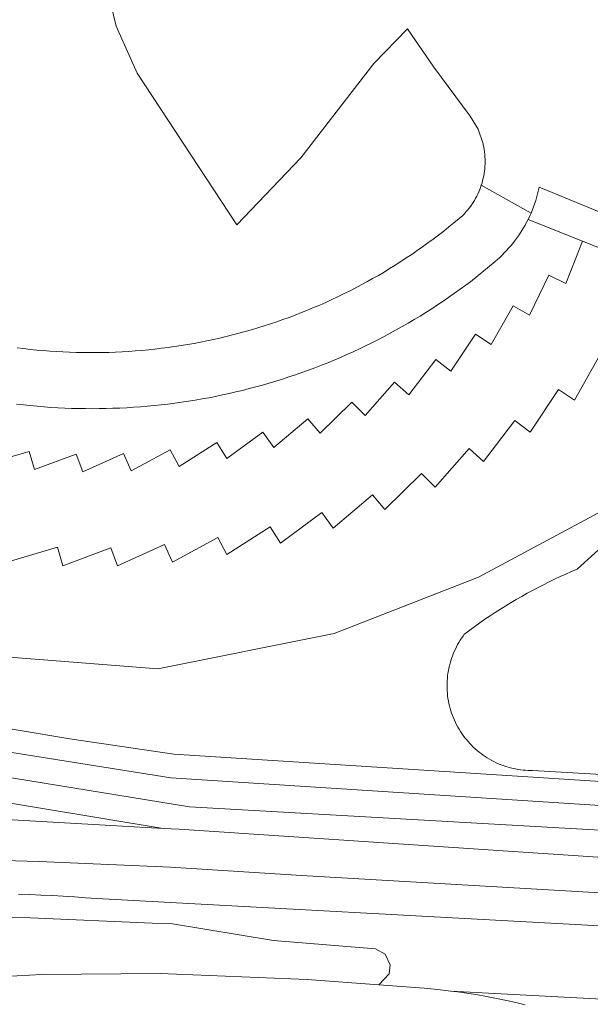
# Model space of a CAD drawing. Extents: x 154222 to 160093, y 456746 to 462495.
# Tile 84 of 254: x 158169 to 158230, y 460461 to 460565. Entities that reach past the tile are written whole.
import ezdxf

# ---------------------------------------------------------------- set-up
doc = ezdxf.new("R2010")
doc.units = 0
doc.header["$LTSCALE"] = 0.75
for name, color, linetype, lineweight in [('B-XX-GR-BEPLANTING_CULTUUR_BOSPLANTSOEN-GV', 252, 'CONTINUOUS', 18), ('B-XX-OG-TERREIN_CULTUURSCHEIDING-GV', 252, 'CONTINUOUS', 18), ('B-XX-OG-TERREIN_ERF-GV', 252, 'CONTINUOUS', 18), ('B-XX-VH-VERHARDING_ASFALT-GV', 252, 'CONTINUOUS', 18), ('B-XX-VH-VERHARDING_BETONSTRAATSTEEN-GV', 252, 'CONTINUOUS', 18), ('B-XX-VH-VERHARDING_STRAATBAKSTEEN-GV', 252, 'CONTINUOUS', 18)]:
    doc.layers.add(name, color=color, linetype=linetype, lineweight=lineweight)

msp = doc.modelspace()

# ---------------------------------------------------------------- linework, layer by layer
at = {"layer": 'B-XX-GR-BEPLANTING_CULTUUR_BOSPLANTSOEN-GV'}
msp.add_lwpolyline([(158170.49, 460470.074), (158154.01, 460470.231), (158143.97, 460467.546), (158143.98, 460465.215), (158143.993, 460464.632), (158150.299, 460464.397), (158167.79, 460463.895), (158171.71, 460464.1), (158184.183, 460464.207), (158199.7, 460463.55), (158207.264, 460462.992), (158208.337, 460464.169), (158208.45, 460465.118), (158207.932, 460466.235), (158206.88, 460466.794), (158196.14, 460467.671), (158185.474, 460469.434), (158183.331, 460469.5)], close=True, dxfattribs=at)
at = {"layer": 'B-XX-OG-TERREIN_CULTUURSCHEIDING-GV'}
for points in [[(158169.089, 460530.178), (158169.777, 460530.092), (158170.467, 460530.013), (158171.158, 460529.942), (158171.849, 460529.88), (158172.542, 460529.825), (158173.234, 460529.779), (158173.927, 460529.74), (158174.621, 460529.709), (158175.315, 460529.687), (158176.009, 460529.672), (158176.703, 460529.665), (158177.398, 460529.667), (158178.092, 460529.676), (158178.786, 460529.693), (158179.48, 460529.719), (158180.173, 460529.752), (158180.866, 460529.793), (158181.559, 460529.843), (158182.251, 460529.9), (158182.942, 460529.965), (158183.632, 460530.038), (158184.322, 460530.12), (158185.01, 460530.209), (158185.698, 460530.306), (158186.384, 460530.411), (158187.069, 460530.523), (158187.753, 460530.644), (158188.435, 460530.773), (158189.116, 460530.909), (158189.795, 460531.054), (158190.472, 460531.206), (158191.148, 460531.365), (158191.821, 460531.533), (158192.493, 460531.709), (158193.163, 460531.892), (158193.83, 460532.082), (158194.496, 460532.281), (158195.159, 460532.487), (158195.819, 460532.701), (158196.477, 460532.922), (158197.133, 460533.151), (158197.785, 460533.388), (158198.435, 460533.632), (158199.082, 460533.883), (158199.727, 460534.142), (158200.368, 460534.409), (158201.006, 460534.682), (158201.641, 460534.963), (158202.272, 460535.252), (158202.9, 460535.547), (158203.525, 460535.85), (158204.146, 460536.16), (158204.764, 460536.477), (158205.378, 460536.801), (158205.988, 460537.133), (158206.594, 460537.471), (158207.197, 460537.816), (158207.795, 460538.168), (158208.389, 460538.527), (158208.979, 460538.893), (158209.565, 460539.266), (158210.146, 460539.645), (158210.724, 460540.031), (158211.296, 460540.424), (158211.864, 460540.823), (158212.427, 460541.229), (158212.986, 460541.641), (158213.54, 460542.06), (158214.089, 460542.485), (158214.633, 460542.916), (158215.172, 460543.354), (158215.706, 460543.797), (158216.094, 460544.126), (158216.27, 460544.308), (158216.441, 460544.495), (158216.605, 460544.687), (158216.763, 460544.884), (158216.915, 460545.086), (158217.061, 460545.293), (158217.199, 460545.505), (158217.332, 460545.721), (158217.457, 460545.94), (158217.575, 460546.164), (158217.686, 460546.391), (158217.79, 460546.622), (158217.886, 460546.856), (158217.975, 460547.093), (158218.055, 460547.327), (158218.131, 460547.568), (158218.199, 460547.812), (158218.259, 460548.058), (158218.311, 460548.305), (158218.356, 460548.554), (158218.392, 460548.805), (158218.421, 460549.056), (158218.442, 460549.308), (158218.455, 460549.561), (158218.46, 460549.814), (158218.456, 460550.067), (158218.445, 460550.319), (158218.426, 460550.572), (158218.399, 460550.823), (158218.364, 460551.074), (158218.321, 460551.323), (158218.27, 460551.571), (158218.245, 460551.68), (158217.712, 460553.217), (158216.878, 460554.615), (158213.05, 460559.76), (158210.255, 460563.802), (158206.73, 460560.15), (158199.031, 460550.216), (158192.259, 460543.137), (158181.744, 460559.145), (158179.549, 460564.093), (158177.066, 460574.3)], [(158230.872, 460513.036), (158217.748, 460506.003), (158202.522, 460500.066), (158183.931, 460496.327), (158157.995, 460498.353), (158146.314, 460501.659), (158130.54, 460507.997), (158112.225, 460520.083), (158101.121, 460531.284), (158094.173, 460542.273), (158089.548, 460553.959), (158085.911, 460566.488)], [(158248.818, 460536.993), (158224.174, 460547.11), (158223.812, 460545.72), (158223.309, 460544.374), (158223.149, 460544.033), (158222.99, 460543.692), (158228.74, 460541.42), (158240.417, 460536.806)], [(158293.927, 460481.52), (158223.454, 460485.607), (158223.258, 460485.608), (158222.99, 460485.615), (158222.723, 460485.631), (158222.457, 460485.654), (158222.191, 460485.686), (158221.927, 460485.725), (158221.664, 460485.772), (158221.402, 460485.828), (158221.142, 460485.891), (158220.884, 460485.961), (158220.629, 460486.04), (158220.376, 460486.126), (158220.125, 460486.219), (158219.878, 460486.32), (158219.633, 460486.429), (158219.392, 460486.544), (158219.154, 460486.667), (158218.921, 460486.797), (158218.691, 460486.934), (158218.465, 460487.077), (158218.244, 460487.228), (158218.027, 460487.384), (158217.816, 460487.548), (158217.609, 460487.717), (158217.407, 460487.893), (158217.211, 460488.074), (158217.02, 460488.262), (158216.835, 460488.455), (158216.656, 460488.653), (158216.483, 460488.857), (158216.315, 460489.065), (158216.155, 460489.279), (158216.001, 460489.498), (158215.853, 460489.72), (158215.712, 460489.948), (158215.578, 460490.179), (158215.451, 460490.414), (158215.331, 460490.653), (158215.218, 460490.896), (158215.112, 460491.141), (158215.014, 460491.39), (158214.924, 460491.642), (158214.841, 460491.896), (158214.765, 460492.152), (158214.698, 460492.411), (158214.638, 460492.672), (158214.585, 460492.934), (158214.541, 460493.198), (158214.505, 460493.463), (158214.477, 460493.729), (158214.456, 460493.995), (158214.444, 460494.262), (158214.439, 460494.53), (158214.443, 460494.797), (158214.454, 460495.064), (158214.474, 460495.331), (158214.501, 460495.597), (158214.537, 460495.862), (158214.58, 460496.126), (158214.631, 460496.388), (158214.69, 460496.649), (158214.757, 460496.908), (158214.832, 460497.165), (158214.914, 460497.419), (158215.004, 460497.671), (158215.101, 460497.92), (158215.206, 460498.166), (158215.318, 460498.409), (158215.437, 460498.648), (158215.563, 460498.884), (158215.696, 460499.116), (158215.837, 460499.343), (158215.983, 460499.567), (158216.137, 460499.786), (158216.297, 460500), (158216.327, 460500.023), (158216.849, 460500.414), (158217.376, 460500.8), (158217.907, 460501.179), (158218.443, 460501.551), (158218.984, 460501.916), (158219.529, 460502.275), (158220.078, 460502.628), (158220.632, 460502.973), (158221.19, 460503.312), (158221.752, 460503.644), (158222.318, 460503.969), (158222.888, 460504.287), (158223.461, 460504.598), (158224.039, 460504.902), (158224.62, 460505.199), (158225.205, 460505.488), (158225.793, 460505.771), (158226.385, 460506.046), (158226.98, 460506.314), (158227.578, 460506.575), (158228.18, 460506.828), (158252.872, 460529.196)], [(158163.696, 460490.775), (158174.638, 460488.927), (158185.618, 460487.323), (158265.784, 460482.21)], [(158230.55, 460469.24), (158177.481, 460472.1), (158176.304, 460472.189), (158175.127, 460472.271), (158173.95, 460472.344), (158172.771, 460472.409), (158171.593, 460472.466), (158170.414, 460472.516), (158169.235, 460472.557)], [(158154.01, 460470.231), (158170.49, 460470.074), (158183.331, 460469.5), (158185.474, 460469.434), (158196.14, 460467.671), (158206.88, 460466.794), (158207.932, 460466.235), (158208.45, 460465.118), (158208.337, 460464.169), (158207.264, 460462.992), (158212.017, 460462.642), (158213.431, 460462.513), (158214.841, 460462.354), (158240.098, 460461.012)]]:
    msp.add_lwpolyline(points, dxfattribs=at)
msp.add_lwpolyline([(158149.579, 460487.156), (158146.032, 460487.442), (158146.081, 460486.701), (158146.098, 460484.196), (158150.899, 460484.1), (158156.279, 460483.991), (158157.952, 460483.877), (158184.495, 460479.505), (158186.199, 460479.408), (158236.15, 460476.08), (158238.97, 460475.88), (158239.433, 460475.851), (158239.759, 460476.574), (158239.916, 460477.297), (158239.911, 460478.18), (158239.714, 460478.797), (158239.244, 460478.824), (158187.278, 460481.777), (158157.886, 460486.546), (158151.64, 460486.935)], close=True, dxfattribs=at)
at = {"layer": 'B-XX-OG-TERREIN_ERF-GV'}
for points in [[(158085.911, 460566.488), (158089.548, 460553.959), (158094.173, 460542.273), (158101.121, 460531.284), (158112.225, 460520.083), (158130.54, 460507.997), (158146.314, 460501.659), (158157.995, 460498.353), (158183.931, 460496.327), (158202.522, 460500.066), (158217.748, 460506.003), (158230.872, 460513.036)], [(158165.874, 460517.928), (158170.372, 460519.246), (158170.934, 460517.328), (158175.33, 460518.958), (158176.025, 460517.084), (158180.294, 460519.018), (158181.119, 460517.197), (158185.243, 460519.425), (158186.194, 460517.666), (158190.15, 460520.177), (158191.221, 460518.489), (158194.995, 460521.271), (158196.181, 460519.662), (158199.75, 460522.7), (158201.046, 460521.178), (158204.395, 460524.458), (158205.794, 460523.031), (158208.906, 460526.537), (158210.401, 460525.211), (158213.26, 460528.926), (158214.845, 460527.707), (158217.437, 460531.614), (158219.103, 460530.508), (158221.416, 460534.586), (158223.155, 460533.6), (158225.179, 460537.828), (158226.981, 460536.967), (158228.026, 460539.617), (158228.74, 460541.42), (158222.99, 460543.692), (158222.864, 460543.446), (158222.733, 460543.203), (158222.677, 460543.102), (158222.51, 460542.814), (158222.337, 460542.529), (158222.156, 460542.249), (158221.969, 460541.973), (158221.775, 460541.702), (158221.575, 460541.435), (158221.369, 460541.174), (158221.156, 460540.917), (158220.937, 460540.665), (158220.713, 460540.419), (158220.482, 460540.178), (158220.246, 460539.943), (158220.004, 460539.714), (158219.757, 460539.49), (158219.504, 460539.273), (158216.902, 460537.147), (158216.412, 460536.78), (158215.826, 460536.35), (158215.234, 460535.926), (158214.638, 460535.509), (158214.037, 460535.098), (158213.432, 460534.694), (158212.822, 460534.297), (158212.208, 460533.907), (158211.59, 460533.523), (158210.968, 460533.146), (158210.341, 460532.775), (158209.711, 460532.412), (158209.076, 460532.056), (158208.438, 460531.707), (158207.796, 460531.364), (158207.15, 460531.029), (158206.5, 460530.701), (158205.847, 460530.38), (158205.191, 460530.067), (158204.531, 460529.76), (158203.867, 460529.461), (158203.201, 460529.169), (158202.531, 460528.885), (158201.858, 460528.607), (158201.182, 460528.338), (158200.504, 460528.075), (158199.822, 460527.821), (158199.138, 460527.573), (158198.451, 460527.333), (158197.761, 460527.101), (158197.069, 460526.877), (158196.374, 460526.66), (158195.677, 460526.45), (158194.978, 460526.249), (158194.277, 460526.055), (158193.573, 460525.869), (158192.868, 460525.69), (158192.161, 460525.519), (158191.451, 460525.356), (158190.74, 460525.201), (158190.028, 460525.054), (158189.314, 460524.915), (158188.598, 460524.783), (158187.881, 460524.659), (158187.163, 460524.543), (158186.443, 460524.435), (158185.722, 460524.335), (158185, 460524.243), (158184.277, 460524.159), (158183.554, 460524.083), (158182.829, 460524.015), (158182.104, 460523.955), (158181.378, 460523.902), (158180.652, 460523.858), (158179.925, 460523.822), (158179.198, 460523.793), (158178.471, 460523.773), (158177.743, 460523.761), (158177.016, 460523.756), (158176.288, 460523.76), (158175.56, 460523.772), (158174.833, 460523.791), (158174.106, 460523.819), (158173.379, 460523.855), (158172.653, 460523.898), (158171.927, 460523.95), (158171.202, 460524.009), (158170.477, 460524.077), (158169.753, 460524.153), (158169.03, 460524.236)], [(158230.574, 460529.39), (158227.898, 460524.671), (158226.211, 460525.789), (158223.21, 460521.269), (158221.606, 460522.504), (158218.297, 460518.204), (158216.782, 460519.548), (158213.18, 460515.489), (158211.763, 460516.936), (158207.888, 460513.139), (158206.576, 460514.681), (158202.445, 460511.165), (158201.243, 460512.795), (158196.876, 460509.576), (158195.792, 460511.285), (158191.211, 460508.38), (158190.249, 460510.16), (158185.474, 460507.58), (158184.639, 460509.425), (158179.695, 460507.186), (158178.991, 460509.085), (158173.903, 460507.198), (158173.334, 460509.14), (158168.127, 460507.614)]]:
    msp.add_lwpolyline(points, dxfattribs=at)
at = {"layer": 'B-XX-VH-VERHARDING_ASFALT-GV'}
for points in [[(158265.784, 460482.21), (158185.618, 460487.323), (158174.638, 460488.927), (158163.696, 460490.775)], [(158257.308, 460480.195), (158185.309, 460484.815), (158158.127, 460489.146)], [(158158.127, 460489.146), (158185.309, 460484.815), (158257.308, 460480.195)], [(158157.886, 460486.546), (158187.278, 460481.777), (158239.244, 460478.824)], [(158236.15, 460476.08), (158186.199, 460479.408), (158184.495, 460479.505), (158166.097, 460480.558)], [(158157.587, 460476.412), (158171.427, 460476.025), (158185.257, 460475.397), (158199.075, 460474.527), (158268.141, 460470.517)], [(158268.141, 460470.517), (158199.075, 460474.527), (158185.257, 460475.397), (158171.427, 460476.025), (158157.587, 460476.412)], [(158169.235, 460472.557), (158170.414, 460472.516), (158171.593, 460472.466), (158172.771, 460472.409), (158173.95, 460472.344), (158175.127, 460472.271), (158176.304, 460472.189), (158177.481, 460472.1), (158230.55, 460469.24)], [(158222.667, 460460.894), (158221.964, 460461.066), (158221.258, 460461.23), (158220.551, 460461.386), (158219.842, 460461.535), (158219.132, 460461.675), (158218.42, 460461.808), (158217.707, 460461.933), (158216.992, 460462.05), (158216.276, 460462.159), (158215.559, 460462.261), (158214.841, 460462.354), (158213.431, 460462.513), (158212.017, 460462.642), (158207.264, 460462.992), (158199.7, 460463.55), (158184.183, 460464.207), (158171.71, 460464.1), (158167.79, 460463.895)]]:
    msp.add_lwpolyline(points, dxfattribs=at)
at = {"layer": 'B-XX-VH-VERHARDING_BETONSTRAATSTEEN-GV'}
msp.add_lwpolyline([(158166.097, 460480.558), (158184.495, 460479.505), (158157.952, 460483.877)], dxfattribs=at)
at = {"layer": 'B-XX-VH-VERHARDING_STRAATBAKSTEEN-GV'}
msp.add_lwpolyline([(158169.03, 460524.236), (158169.753, 460524.153), (158170.477, 460524.077), (158171.202, 460524.009), (158171.927, 460523.95), (158172.653, 460523.898), (158173.379, 460523.855), (158174.106, 460523.819), (158174.833, 460523.791), (158175.56, 460523.772), (158176.288, 460523.76), (158177.016, 460523.756), (158177.743, 460523.761), (158178.471, 460523.773), (158179.198, 460523.793), (158179.925, 460523.822), (158180.652, 460523.858), (158181.378, 460523.902), (158182.104, 460523.955), (158182.829, 460524.015), (158183.554, 460524.083), (158184.277, 460524.159), (158185, 460524.243), (158185.722, 460524.335), (158186.443, 460524.435), (158187.163, 460524.543), (158187.881, 460524.659), (158188.598, 460524.783), (158189.314, 460524.915), (158190.028, 460525.054), (158190.74, 460525.201), (158191.451, 460525.356), (158192.161, 460525.519), (158192.868, 460525.69), (158193.573, 460525.869), (158194.277, 460526.055), (158194.978, 460526.249), (158195.677, 460526.45), (158196.374, 460526.66), (158197.069, 460526.877), (158197.761, 460527.101), (158198.451, 460527.333), (158199.138, 460527.573), (158199.822, 460527.821), (158200.504, 460528.075), (158201.182, 460528.338), (158201.858, 460528.607), (158202.531, 460528.885), (158203.201, 460529.169), (158203.867, 460529.461), (158204.531, 460529.76), (158205.191, 460530.067), (158205.847, 460530.38), (158206.5, 460530.701), (158207.15, 460531.029), (158207.796, 460531.364), (158208.438, 460531.707), (158209.076, 460532.056), (158209.711, 460532.412), (158210.341, 460532.775), (158210.968, 460533.146), (158211.59, 460533.523), (158212.208, 460533.907), (158212.822, 460534.297), (158213.432, 460534.694), (158214.037, 460535.098), (158214.638, 460535.509), (158215.234, 460535.926), (158215.826, 460536.35), (158216.412, 460536.78), (158216.902, 460537.147), (158219.504, 460539.273), (158219.757, 460539.49), (158220.004, 460539.714), (158220.246, 460539.943), (158220.482, 460540.178), (158220.713, 460540.419), (158220.937, 460540.665), (158221.156, 460540.917), (158221.369, 460541.174), (158221.575, 460541.435), (158221.775, 460541.702), (158221.969, 460541.973), (158222.156, 460542.249), (158222.337, 460542.529), (158222.51, 460542.814), (158222.677, 460543.102), (158222.733, 460543.203), (158222.864, 460543.446), (158222.99, 460543.692), (158223.149, 460544.033), (158223.309, 460544.374), (158218.055, 460547.327), (158217.975, 460547.093), (158217.886, 460546.856), (158217.79, 460546.622), (158217.686, 460546.391), (158217.575, 460546.164), (158217.457, 460545.94), (158217.332, 460545.721), (158217.199, 460545.505), (158217.061, 460545.293), (158216.915, 460545.086), (158216.763, 460544.884), (158216.605, 460544.687), (158216.441, 460544.495), (158216.27, 460544.308), (158216.094, 460544.126), (158215.706, 460543.797), (158215.172, 460543.354), (158214.633, 460542.916), (158214.089, 460542.485), (158213.54, 460542.06), (158212.986, 460541.641), (158212.427, 460541.229), (158211.864, 460540.823), (158211.296, 460540.424), (158210.724, 460540.031), (158210.146, 460539.645), (158209.565, 460539.266), (158208.979, 460538.893), (158208.389, 460538.527), (158207.795, 460538.168), (158207.197, 460537.816), (158206.594, 460537.471), (158205.988, 460537.133), (158205.378, 460536.801), (158204.764, 460536.477), (158204.146, 460536.16), (158203.525, 460535.85), (158202.9, 460535.547), (158202.272, 460535.252), (158201.641, 460534.963), (158201.006, 460534.682), (158200.368, 460534.409), (158199.727, 460534.142), (158199.082, 460533.883), (158198.435, 460533.632), (158197.785, 460533.388), (158197.133, 460533.151), (158196.477, 460532.922), (158195.819, 460532.701), (158195.159, 460532.487), (158194.496, 460532.281), (158193.83, 460532.082), (158193.163, 460531.892), (158192.493, 460531.709), (158191.821, 460531.533), (158191.148, 460531.365), (158190.472, 460531.206), (158189.795, 460531.054), (158189.116, 460530.909), (158188.435, 460530.773), (158187.753, 460530.644), (158187.069, 460530.523), (158186.384, 460530.411), (158185.698, 460530.306), (158185.01, 460530.209), (158184.322, 460530.12), (158183.632, 460530.038), (158182.942, 460529.965), (158182.251, 460529.9), (158181.559, 460529.843), (158180.866, 460529.793), (158180.173, 460529.752), (158179.48, 460529.719), (158178.786, 460529.693), (158178.092, 460529.676), (158177.398, 460529.667), (158176.703, 460529.665), (158176.009, 460529.672), (158175.315, 460529.687), (158174.621, 460529.709), (158173.927, 460529.74), (158173.234, 460529.779), (158172.542, 460529.825), (158171.849, 460529.88), (158171.158, 460529.942), (158170.467, 460530.013), (158169.777, 460530.092), (158169.089, 460530.178)], dxfattribs=at)

doc.saveas('drawing.dxf')
